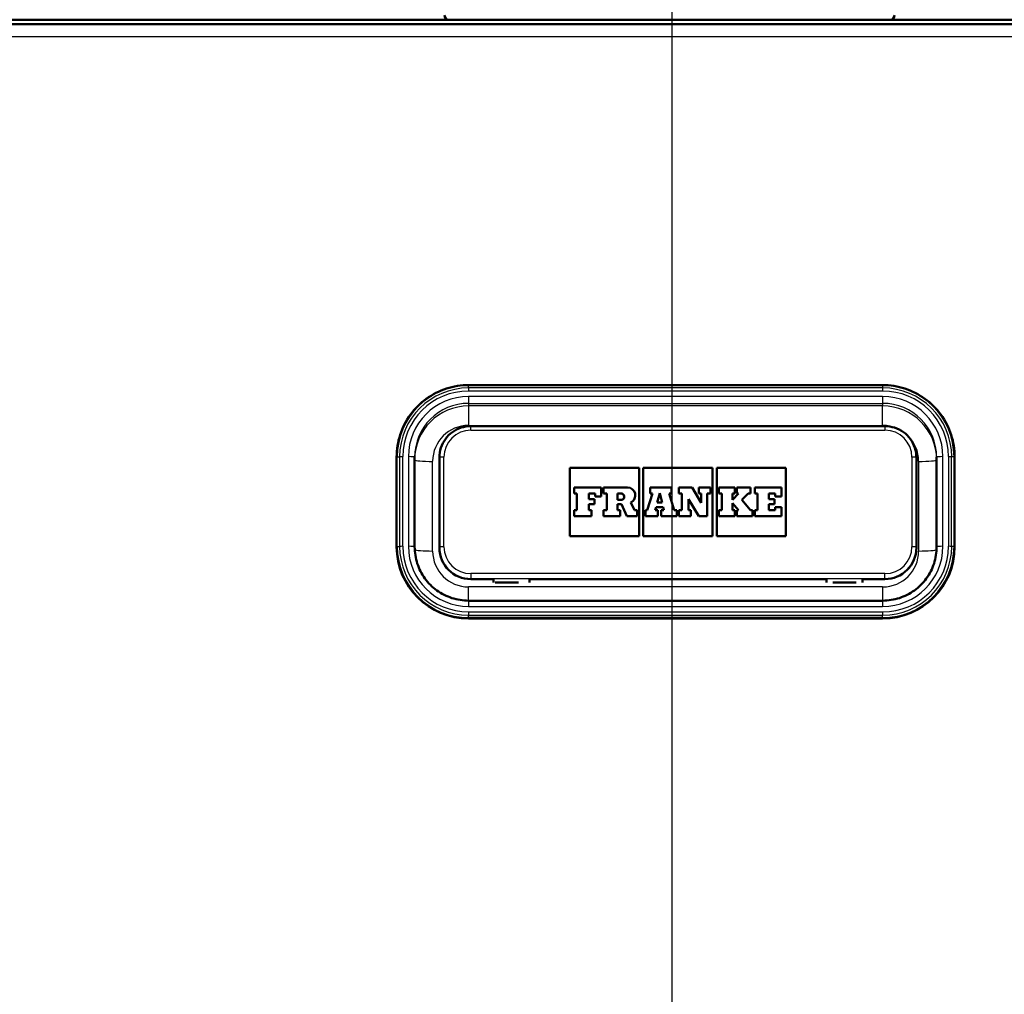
# Model space of a CAD drawing. Header units: millimetres. Extents: x 100 to 2000, y 93 to 3946.
# Tile 15 of 25: x 740 to 849, y 1648 to 1756. Entities that reach past the tile are written whole.
import ezdxf

# ---------------------------------------------------------------- set-up
doc = ezdxf.new("R2010")
doc.units = ezdxf.units.MM
doc.header["$LTSCALE"] = 10
for name, color, linetype, lineweight in [('Centerline(ISO)', 7, 'Continuous', 25), ('Hatch', 7, 'Continuous', 9), ('Visible Edges(ISO)', 7, 'Continuous', 50), ('Visible Tangent Edges(ISO)', 7, 'Continuous', 25)]:
    doc.layers.add(name, color=color, linetype=linetype, lineweight=lineweight)

msp = doc.modelspace()

# ---------------------------------------------------------------- hatches: boundary and pattern name
at = {"layer": 'Hatch'}
h = msp.add_hatch(dxfattribs=at)
h.set_pattern_fill('ANSI31', color=256, scale=254, style=0)
h.set_pattern_definition([(45, (0, 0), (-22.45064, 22.45064), [])])
edge = h.paths.add_edge_path()
edge.add_spline(control_points=[(848.94, 1540.24), (849.05, 1540.24), (849.19, 1540.22), (849.39, 1540.16), (849.49, 1540.11), (849.62, 1540.02), (849.68, 1539.96), (849.71, 1539.9), (849.71, 1539.89), (849.72, 1539.88)], knot_values=[-0.098843, -0.098843, -0.098843, -0.098843, -0.063755, -0.063755, -0.036199, -0.036199, -0.015737, -0.015737, -0.013903, -0.013903, -0.013903, -0.013903], degree=3, periodic=0)
edge.add_line((849.72, 1539.88), (849.72, 1539.88))
edge.add_spline(control_points=[(849.72, 1539.88), (850.1, 1539.98), (850.47, 1540.09), (851.64, 1540.47), (852.51, 1540.81), (854.16, 1541.66), (854.94, 1542.16), (855.86, 1542.9), (856.12, 1543.13), (856.38, 1543.38)], knot_values=[13.399476, 13.399476, 13.399476, 13.399476, 13.512876, 13.512876, 13.76756, 13.76756, 14.022244, 14.022244, 14.122446, 14.122446, 14.122446, 14.122446], degree=3, periodic=0)
edge.add_spline(control_points=[(856.38, 1543.38), (856.71, 1543.7), (857.04, 1543.99), (858.04, 1544.77), (858.81, 1545.27), (860.43, 1546.12), (861.28, 1546.47), (862.93, 1547.02), (863.9, 1547.27), (865.62, 1547.55), (866.36, 1547.63), (867.07, 1547.65)], knot_values=[4.084624, 4.084624, 4.084624, 4.084624, 4.211246, 4.211246, 4.462468, 4.462468, 4.713691, 4.713691, 4.986332, 4.986332, 5.191201, 5.191201, 5.191201, 5.191201], degree=3, periodic=0)
edge.add_spline(control_points=[(867.07, 1547.65), (898.23, 1548.89), (968.3, 1552.4)], knot_values=[25.217942, 25.217942, 25.217942, 31.229184, 31.229184, 31.229184], weights=[1.755026, 1.467803, 1.000748], degree=2, periodic=0)
edge.add_spline(control_points=[(968.3, 1552.4), (970.48, 1552.51), (972.63, 1552.97), (976.7, 1554.59), (978.58, 1555.72), (982.23, 1558.82), (983.87, 1560.88), (986.26, 1565.51), (986.99, 1568.04), (987.22, 1570.63)], knot_values=[-2.874943, -2.874943, -2.874943, -2.874943, -2.218922, -2.218922, -1.562882, -1.562882, -0.781465, -0.781465, 0, 0, 0, 0], degree=3, periodic=0)
edge.add_line((987.22, 1570.63), (1002.37, 1743.83))
edge.add_ellipse((1006.85, 1743.43), major_axis=(0.39, 4.48), ratio=1, start_angle=23.7503, end_angle=90, ccw=False)
edge.add_line((1005.41, 1747.69), (1005.41, 1748.93))
edge.add_ellipse((1006.41, 1748.93), major_axis=(0, 1), ratio=1, start_angle=0, end_angle=90, ccw=False)
edge.add_line((1006.41, 1749.93), (1008.41, 1749.93))
edge.add_line((1008.41, 1749.93), (1013.91, 1749.93))
edge.add_line((1013.91, 1749.93), (1013.91, 1755.93))
edge.add_line((1013.91, 1755.93), (998.78, 1755.93))
edge.add_ellipse((998.78, 1754.43), major_axis=(-1.5, 0), ratio=1, start_angle=270, end_angle=355)
edge.add_line((997.29, 1754.56), (981.58, 1575.04))
edge.add_spline(control_points=[(981.58, 1575.04), (981.44, 1573.41), (981.03, 1571.81), (979.71, 1568.8), (978.8, 1567.42), (976.38, 1564.77), (974.79, 1563.6), (971.25, 1561.94), (969.34, 1561.46), (967.39, 1561.36)], knot_values=[-2.156237, -2.156237, -2.156237, -2.156237, -1.664046, -1.664046, -1.171869, -1.171869, -0.585906, -0.585906, 0, 0, 0, 0], degree=3, periodic=0)
edge.add_spline(control_points=[(967.39, 1561.36), (883.4, 1557.16), (851.5, 1556.1)], knot_values=[0.008151, 0.008151, 0.008151, 8.01477, 8.01477, 8.01477], weights=[1.001265, 1.622295, 1.923134], degree=2, periodic=0)
edge.add_spline(control_points=[(851.5, 1556.1), (851.18, 1556.09), (850.85, 1556.06), (850.1, 1555.95), (849.67, 1555.85), (848.66, 1555.54), (847.94, 1555.21), (847, 1554.54), (846.58, 1554.13), (846.24, 1553.54), (846.16, 1553.36), (846.08, 1553.06), (846.06, 1552.95), (846.04, 1552.84)], knot_values=[0.687364, 0.687364, 0.687364, 0.687364, 0.77781, 0.77781, 0.896472, 0.896472, 1.095633, 1.095633, 1.243251, 1.243251, 1.297785, 1.297785, 1.328576, 1.328576, 1.328576, 1.328576], degree=3, periodic=0)
edge.add_spline(control_points=[(846.04, 1552.84), (845.91, 1551.79), (845.79, 1550.75)], knot_values=[0, 0, 0, 0.211197, 0.211197, 0.211197], weights=[1, 1.000002, 1], degree=2, periodic=0)
edge.add_spline(control_points=[(845.79, 1550.75), (845.78, 1550.66), (845.75, 1550.58), (845.64, 1550.39), (845.52, 1550.27), (845.4, 1550.19), (845.4, 1550.19), (845.39, 1550.18)], knot_values=[0.006788, 0.006788, 0.006788, 0.006788, 0.030625, 0.030625, 0.072149, 0.072149, 0.073971, 0.073971, 0.073971, 0.073971], degree=3, periodic=0)
edge.add_spline(control_points=[(845.39, 1550.18), (843.86, 1549.12), (842.37, 1548.16)], knot_values=[0, 0, 0, 0.363092, 0.363092, 0.363092], weights=[1, 1.00035, 1], degree=2, periodic=0)
edge.add_spline(control_points=[(842.37, 1548.16), (842.21, 1548.06), (841.99, 1547.97), (841.68, 1547.88), (841.54, 1547.85), (841.4, 1547.83)], knot_values=[0.075475, 0.075475, 0.075475, 0.075475, 0.133864, 0.133864, 0.172925, 0.172925, 0.172925, 0.172925], degree=3, periodic=0)
edge.add_spline(control_points=[(841.4, 1547.83), (812.41, 1543.79), (783.42, 1547.83)], knot_values=[0, 0, 0, 5.814896, 5.814896, 5.814896], weights=[1, 1.170893, 1], degree=2, periodic=0)
edge.add_spline(control_points=[(783.42, 1547.83), (783.27, 1547.85), (783.14, 1547.88), (782.82, 1547.97), (782.61, 1548.06), (782.44, 1548.16)], knot_values=[0.722312, 0.722312, 0.722312, 0.722312, 0.761373, 0.761373, 0.819762, 0.819762, 0.819762, 0.819762], degree=3, periodic=0)
edge.add_spline(control_points=[(782.44, 1548.16), (780.95, 1549.12), (779.42, 1550.18)], knot_values=[0, 0, 0, 0.363092, 0.363092, 0.363092], weights=[1, 1.00035, 1], degree=2, periodic=0)
edge.add_spline(control_points=[(779.42, 1550.18), (779.42, 1550.19), (779.41, 1550.19), (779.3, 1550.27), (779.18, 1550.39), (779.07, 1550.58), (779.04, 1550.66), (779.03, 1550.75)], knot_values=[0.774747, 0.774747, 0.774747, 0.774747, 0.776569, 0.776569, 0.818094, 0.818094, 0.841931, 0.841931, 0.841931, 0.841931], degree=3, periodic=0)
edge.add_spline(control_points=[(779.03, 1550.75), (778.9, 1551.79), (778.77, 1552.84)], knot_values=[0, 0, 0, 0.211197, 0.211197, 0.211197], weights=[1, 1.000002, 1], degree=2, periodic=0)
edge.add_spline(control_points=[(778.77, 1552.84), (778.76, 1552.95), (778.74, 1553.06), (778.65, 1553.36), (778.57, 1553.54), (778.24, 1554.13), (777.82, 1554.54), (776.88, 1555.21), (776.16, 1555.54), (775.14, 1555.85), (774.72, 1555.95), (773.96, 1556.06), (773.63, 1556.09), (773.32, 1556.1)], knot_values=[1.376063, 1.376063, 1.376063, 1.376063, 1.406853, 1.406853, 1.461388, 1.461388, 1.609005, 1.609005, 1.808166, 1.808166, 1.926828, 1.926828, 2.017274, 2.017274, 2.017274, 2.017274], degree=3, periodic=0)
edge.add_spline(control_points=[(773.32, 1556.1), (741.41, 1557.16), (657.43, 1561.36)], knot_values=[23.060243, 23.060243, 23.060243, 31.066862, 31.066862, 31.066862], weights=[1.923134, 1.622295, 1.001265], degree=2, periodic=0)
edge.add_spline(control_points=[(657.43, 1561.36), (655.79, 1561.45), (654.18, 1561.8), (651.13, 1563.01), (649.71, 1563.86), (646.97, 1566.18), (645.75, 1567.73), (643.95, 1571.2), (643.4, 1573.09), (643.23, 1575.04)], knot_values=[-2.156247, -2.156247, -2.156247, -2.156247, -1.664213, -1.664213, -1.172165, -1.172165, -0.586101, -0.586101, 0, 0, 0, 0], degree=3, periodic=0)
edge.add_line((643.23, 1575.04), (627.53, 1754.56))
edge.add_ellipse((626.03, 1754.43), major_axis=(-0.13, 1.49), ratio=1, start_angle=270, end_angle=355)
edge.add_line((626.03, 1755.93), (610.91, 1755.93))
edge.add_line((610.91, 1755.93), (610.91, 1749.93))
edge.add_line((610.91, 1749.93), (616.41, 1749.93))
edge.add_line((616.41, 1749.93), (618.41, 1749.93))
edge.add_ellipse((618.41, 1748.93), major_axis=(1, 0), ratio=1, start_angle=0, end_angle=90, ccw=False)
edge.add_line((619.41, 1748.93), (619.41, 1747.69))
edge.add_ellipse((617.96, 1743.43), major_axis=(4.26, -1.45), ratio=1, start_angle=23.7503, end_angle=90, ccw=False)
edge.add_line((622.44, 1743.83), (637.6, 1570.63))
edge.add_spline(control_points=[(637.6, 1570.63), (637.79, 1568.45), (638.33, 1566.32), (640.1, 1562.32), (641.3, 1560.47), (644.54, 1556.94), (646.66, 1555.38), (651.37, 1553.16), (653.92, 1552.53), (656.52, 1552.4)], knot_values=[-2.874931, -2.874931, -2.874931, -2.874931, -2.218701, -2.218701, -1.562492, -1.562492, -0.781209, -0.781209, 0, 0, 0, 0], degree=3, periodic=0)
edge.add_spline(control_points=[(656.52, 1552.4), (726.59, 1548.89), (757.74, 1547.65)], knot_values=[0.004811, 0.004811, 0.004811, 6.016054, 6.016054, 6.016054], weights=[1.000748, 1.467803, 1.755026], degree=2, periodic=0)
edge.add_spline(control_points=[(757.74, 1547.65), (758.45, 1547.63), (759.2, 1547.55), (760.92, 1547.27), (761.88, 1547.02), (763.54, 1546.47), (764.39, 1546.12), (766.01, 1545.27), (766.78, 1544.77), (767.77, 1543.99), (768.11, 1543.7), (768.44, 1543.38)], knot_values=[1.754904, 1.754904, 1.754904, 1.754904, 1.959774, 1.959774, 2.232414, 2.232414, 2.483637, 2.483637, 2.73486, 2.73486, 2.861481, 2.861481, 2.861481, 2.861481], degree=3, periodic=0)
edge.add_spline(control_points=[(768.44, 1543.38), (768.69, 1543.13), (768.96, 1542.9), (769.88, 1542.16), (770.66, 1541.66), (772.31, 1540.81), (773.18, 1540.47), (774.34, 1540.09), (774.72, 1539.98), (775.1, 1539.88)], knot_values=[5.517739, 5.517739, 5.517739, 5.517739, 5.617941, 5.617941, 5.872625, 5.872625, 6.127309, 6.127309, 6.24071, 6.24071, 6.24071, 6.24071], degree=3, periodic=0)
edge.add_line((775.1, 1539.88), (775.1, 1539.88))
edge.add_spline(control_points=[(775.1, 1539.88), (775.1, 1539.89), (775.1, 1539.9), (775.14, 1539.96), (775.2, 1540.02), (775.33, 1540.11), (775.43, 1540.16), (775.62, 1540.22), (775.76, 1540.24), (775.88, 1540.24)], knot_values=[0.013903, 0.013903, 0.013903, 0.013903, 0.015737, 0.015737, 0.036199, 0.036199, 0.063755, 0.063755, 0.098843, 0.098843, 0.098843, 0.098843], degree=3, periodic=0)
edge.add_line((775.88, 1540.24), (812.23, 1540.24))
edge.add_line((812.23, 1540.24), (848.94, 1540.24))
edge = h.paths.add_edge_path(flags=0)
edge.add_spline(control_points=[(780.86, 1543.14), (780.86, 1543.15), (780.86, 1543.15), (780.87, 1543.16), (780.87, 1543.16), (780.88, 1543.18), (780.89, 1543.19), (780.92, 1543.21), (780.94, 1543.22), (780.99, 1543.23), (781.02, 1543.24), (781.04, 1543.24)], knot_values=[0.000337, 0.000337, 0.000337, 0.000337, 0.001432, 0.001432, 0.00301, 0.00301, 0.007221, 0.007221, 0.013253, 0.013253, 0.021246, 0.021246, 0.021246, 0.021246], degree=3, periodic=0)
edge.add_line((781.04, 1543.24), (843.77, 1543.24))
edge.add_spline(control_points=[(843.77, 1543.24), (843.8, 1543.24), (843.83, 1543.23), (843.87, 1543.22), (843.9, 1543.21), (843.92, 1543.19), (843.94, 1543.18), (843.95, 1543.16), (843.95, 1543.16), (843.95, 1543.15), (843.95, 1543.15), (843.95, 1543.14)], knot_values=[0.063849, 0.063849, 0.063849, 0.063849, 0.071842, 0.071842, 0.077873, 0.077873, 0.082084, 0.082084, 0.083662, 0.083662, 0.084758, 0.084758, 0.084758, 0.084758], degree=3, periodic=0)
edge.add_line((843.95, 1543.14), (843.98, 1542.74))
edge.add_spline(control_points=[(843.98, 1542.74), (843.98, 1542.74), (843.98, 1542.74), (843.98, 1542.74), (843.98, 1542.73), (843.98, 1542.73), (843.97, 1542.72), (843.97, 1542.71), (843.96, 1542.7), (843.95, 1542.68), (843.92, 1542.66), (843.9, 1542.65), (843.86, 1542.64), (843.83, 1542.64), (843.8, 1542.64)], knot_values=[-0.000337, -0.000337, -0.000337, -0.000337, 0, 0, 0, 0.001433, 0.001433, 0.003011, 0.003011, 0.007221, 0.007221, 0.01325, 0.01325, 0.020612, 0.020612, 0.020612, 0.020612], degree=3, periodic=0)
edge.add_spline(control_points=[(843.8, 1542.64), (812.41, 1542.03), (781.01, 1542.64)], knot_values=[2.045394, 2.045394, 2.045394, 9.36121, 9.36121, 9.36121], weights=[1.164976, 1.395548, 1.164976], degree=2, periodic=0)
edge.add_spline(control_points=[(781.01, 1542.64), (780.99, 1542.64), (780.96, 1542.64), (780.92, 1542.65), (780.89, 1542.66), (780.87, 1542.68), (780.85, 1542.7), (780.84, 1542.71), (780.84, 1542.72), (780.84, 1542.73), (780.84, 1542.73), (780.84, 1542.74), (780.84, 1542.74), (780.84, 1542.74), (780.84, 1542.74)], knot_values=[-0.020612, -0.020612, -0.020612, -0.020612, -0.01325, -0.01325, -0.007221, -0.007221, -0.003011, -0.003011, -0.001433, -0.001433, 0, 0, 0, 0.000337, 0.000337, 0.000337, 0.000337], degree=3, periodic=0)
edge.add_line((780.84, 1542.74), (780.86, 1543.14))

# ---------------------------------------------------------------- linework, layer by layer
at = {"layer": 'Centerline(ISO)', "linetype": 'Continuous'}
msp.add_line((812.41, 832.7), (812.41, 1990.66), dxfattribs=at)
at = {"layer": 'Visible Edges(ISO)'}
for p, q in [((625.91, 1756.43), (998.91, 1756.43)), ((977.36, 1755.93), (647.45, 1755.93)), ((789.81, 1715.84), (835.81, 1715.84)), ((836.06, 1711.28), (790.06, 1711.28)), ((781.81, 1707.87), (781.81, 1697.91)), ((783.81, 1697.87), (783.81, 1707.83)), ((786.56, 1707.79), (786.56, 1697.83)), ((839.56, 1697.83), (839.56, 1707.79)), ((841.81, 1707.83), (841.81, 1697.87)), ((843.81, 1697.91), (843.81, 1707.87)), ((801.06, 1699.05), (801.06, 1706.66)), ((801.06, 1706.66), (808.75, 1706.66)), ((801.06, 1706.66), (808.75, 1706.66)), ((808.75, 1706.66), (808.75, 1699.05)), ((809.21, 1699.05), (809.21, 1706.66)), ((809.21, 1706.66), (816.9, 1706.66)), ((809.21, 1706.66), (816.9, 1706.66)), ((816.9, 1706.66), (816.9, 1699.05)), ((817.37, 1699.05), (817.37, 1706.66)), ((817.37, 1706.66), (825.06, 1706.66)), ((817.37, 1706.66), (825.06, 1706.66)), ((825.06, 1706.66), (825.06, 1699.05)), ((804.55, 1704.46), (801.55, 1704.46)), ((801.55, 1704.46), (801.55, 1703.81)), ((801.55, 1703.81), (801.84, 1703.81)), ((801.55, 1703.81), (801.55, 1703.81)), ((801.55, 1703.81), (801.84, 1703.81)), ((801.84, 1703.81), (801.84, 1701.95)), ((803.16, 1703.81), (803.85, 1703.81)), ((803.16, 1703.16), (803.16, 1703.81)), ((803.16, 1703.81), (803.85, 1703.81)), ((803.85, 1703.81), (803.85, 1703.48)), ((803.85, 1703.48), (804.55, 1703.48)), ((803.85, 1703.48), (803.85, 1703.48)), ((803.85, 1703.48), (804.55, 1703.48)), ((804.55, 1703.48), (804.55, 1704.46)), ((804.55, 1703.48), (804.55, 1703.48)), ((807.45, 1704.46), (804.81, 1704.46)), ((804.81, 1704.46), (804.81, 1703.81)), ((804.81, 1703.81), (805.15, 1703.81)), ((804.81, 1703.81), (804.81, 1703.81)), ((804.81, 1703.81), (805.15, 1703.81)), ((805.15, 1703.81), (805.15, 1701.95)), ((806.36, 1703.81), (806.73, 1703.81)), ((806.36, 1703.81), (806.73, 1703.81)), ((806.36, 1703.08), (806.36, 1703.81)), ((808.32, 1703.59), (808.32, 1703.58)), ((810.24, 1703.81), (809.66, 1701.95)), ((812.34, 1704.46), (809.98, 1704.46)), ((809.98, 1704.46), (809.98, 1703.81)), ((809.98, 1703.81), (810.24, 1703.81)), ((809.98, 1703.81), (809.98, 1703.81)), ((809.98, 1703.81), (810.24, 1703.81)), ((810.77, 1702.78), (811.05, 1703.84)), ((810.77, 1702.78), (811.05, 1703.84)), ((811.05, 1703.84), (811.31, 1702.78)), ((811.05, 1703.84), (811.31, 1702.78)), ((811.05, 1703.84), (811.05, 1703.84)), ((812.08, 1703.81), (812.34, 1703.81)), ((812.65, 1701.95), (812.08, 1703.81)), ((812.08, 1703.81), (812.34, 1703.81)), ((812.34, 1703.81), (812.34, 1704.46)), ((812.34, 1703.81), (812.34, 1703.81)), ((814.65, 1704.46), (813.18, 1704.46)), ((813.18, 1704.46), (813.18, 1703.81)), ((813.18, 1703.81), (813.49, 1703.81)), ((813.18, 1703.81), (813.18, 1703.81)), ((813.18, 1703.81), (813.49, 1703.81)), ((813.49, 1703.81), (813.49, 1701.95)), ((815.65, 1702.77), (814.65, 1704.46)), ((816.68, 1704.46), (815.39, 1704.46)), ((815.39, 1704.46), (815.39, 1703.81)), ((815.39, 1703.81), (815.65, 1703.81)), ((815.39, 1703.81), (815.39, 1703.81)), ((815.39, 1703.81), (815.65, 1703.81)), ((815.65, 1703.81), (815.65, 1702.77)), ((816.32, 1703.81), (816.68, 1703.81)), ((816.32, 1703.81), (816.68, 1703.81)), ((816.32, 1701.26), (816.32, 1703.81)), ((816.68, 1703.81), (816.68, 1704.46)), ((816.68, 1703.81), (816.68, 1703.81)), ((819.37, 1704.46), (817.59, 1704.46)), ((817.59, 1704.46), (817.59, 1703.81)), ((817.59, 1703.81), (817.93, 1703.81)), ((817.59, 1703.81), (817.59, 1703.81)), ((817.59, 1703.81), (817.93, 1703.81)), ((817.93, 1703.81), (817.93, 1701.95)), ((819.12, 1703.81), (819.37, 1703.81)), ((819.81, 1703.81), (819.12, 1703.11)), ((819.12, 1703.11), (819.12, 1703.81)), ((819.12, 1703.81), (819.37, 1703.81)), ((819.37, 1703.81), (819.37, 1704.46)), ((819.37, 1703.81), (819.37, 1703.81)), ((821.11, 1704.46), (819.61, 1704.46)), ((819.61, 1704.46), (819.61, 1703.81)), ((819.61, 1703.81), (819.81, 1703.81)), ((819.61, 1703.81), (819.61, 1703.81)), ((819.61, 1703.81), (819.81, 1703.81)), ((820.16, 1703.1), (820.85, 1703.81)), ((820.16, 1703.1), (820.85, 1703.81)), ((820.85, 1703.81), (821.11, 1703.81)), ((820.85, 1703.81), (820.85, 1703.81)), ((820.85, 1703.81), (821.11, 1703.81)), ((821.11, 1703.81), (821.11, 1704.46)), ((821.11, 1703.81), (821.11, 1703.81)), ((824.57, 1704.46), (821.61, 1704.46)), ((821.61, 1704.46), (821.61, 1703.81)), ((821.61, 1703.81), (821.92, 1703.81)), ((821.61, 1703.81), (821.61, 1703.81)), ((821.61, 1703.81), (821.92, 1703.81)), ((821.92, 1703.81), (821.92, 1701.95)), ((823.18, 1703.81), (823.87, 1703.81)), ((823.18, 1703.16), (823.18, 1703.81)), ((823.18, 1703.81), (823.87, 1703.81)), ((823.87, 1703.81), (823.87, 1703.48)), ((823.87, 1703.48), (824.57, 1703.48)), ((823.87, 1703.48), (823.87, 1703.48)), ((823.87, 1703.48), (824.57, 1703.48)), ((824.57, 1703.48), (824.57, 1704.46)), ((824.57, 1703.48), (824.57, 1703.48)), ((803.79, 1703.16), (803.16, 1703.16)), ((803.16, 1702.6), (803.79, 1702.6)), ((803.16, 1701.95), (803.16, 1702.6)), ((803.16, 1702.6), (803.79, 1702.6)), ((803.79, 1702.6), (803.79, 1703.16)), ((803.79, 1702.6), (803.79, 1702.6)), ((806.73, 1703.08), (806.36, 1703.08)), ((806.36, 1702.62), (806.79, 1702.62)), ((806.36, 1701.95), (806.36, 1702.62)), ((806.36, 1702.62), (806.79, 1702.62)), ((806.79, 1702.62), (807.39, 1701.26)), ((806.79, 1702.62), (806.79, 1702.62)), ((806.79, 1702.62), (807.39, 1701.26)), ((808.23, 1701.95), (807.83, 1702.8)), ((811.31, 1702.78), (810.77, 1702.78)), ((814.22, 1703.18), (815.37, 1701.26)), ((814.22, 1701.95), (814.22, 1703.18)), ((814.22, 1703.18), (815.37, 1701.26)), ((819.12, 1702.73), (819.81, 1701.95)), ((819.12, 1701.95), (819.12, 1702.73)), ((819.12, 1702.73), (819.81, 1701.95)), ((821.11, 1701.95), (820.16, 1703.1)), ((823.81, 1703.16), (823.18, 1703.16)), ((823.18, 1702.6), (823.81, 1702.6)), ((823.18, 1701.95), (823.18, 1702.6)), ((823.18, 1702.6), (823.81, 1702.6)), ((823.81, 1702.6), (823.81, 1703.16)), ((823.81, 1702.6), (823.81, 1702.6)), ((801.84, 1701.95), (801.55, 1701.95)), ((801.55, 1701.95), (801.55, 1701.26)), ((801.55, 1701.26), (803.45, 1701.26)), ((801.55, 1701.26), (803.45, 1701.26)), ((801.55, 1701.26), (801.55, 1701.26)), ((803.45, 1701.95), (803.16, 1701.95)), ((803.45, 1701.26), (803.45, 1701.95)), ((803.45, 1701.26), (803.45, 1701.26)), ((805.15, 1701.95), (804.81, 1701.95)), ((804.81, 1701.95), (804.81, 1701.26)), ((804.81, 1701.26), (806.66, 1701.26)), ((804.81, 1701.26), (804.81, 1701.26)), ((804.81, 1701.26), (806.66, 1701.26)), ((806.66, 1701.95), (806.36, 1701.95)), ((806.66, 1701.26), (806.66, 1701.95)), ((806.66, 1701.26), (806.66, 1701.26)), ((807.39, 1701.26), (808.52, 1701.26)), ((807.39, 1701.26), (808.52, 1701.26)), ((807.39, 1701.26), (807.39, 1701.26)), ((808.52, 1701.95), (808.23, 1701.95)), ((808.52, 1701.26), (808.52, 1701.95)), ((808.52, 1701.26), (808.52, 1701.26)), ((809.66, 1701.95), (809.44, 1701.95)), ((809.44, 1701.95), (809.44, 1701.26)), ((809.44, 1701.26), (810.84, 1701.26)), ((809.44, 1701.26), (809.44, 1701.26)), ((809.44, 1701.26), (810.84, 1701.26)), ((810.54, 1701.95), (810.63, 1702.27)), ((810.54, 1701.95), (810.63, 1702.27)), ((810.84, 1701.95), (810.54, 1701.95)), ((810.63, 1702.27), (811.43, 1702.27)), ((810.63, 1702.27), (810.63, 1702.27)), ((810.63, 1702.27), (811.43, 1702.27)), ((810.84, 1701.26), (810.84, 1701.95)), ((810.84, 1701.26), (810.84, 1701.26)), ((811.51, 1701.95), (811.19, 1701.95)), ((811.19, 1701.95), (811.19, 1701.26)), ((811.19, 1701.26), (812.94, 1701.26)), ((811.19, 1701.26), (811.19, 1701.26)), ((811.19, 1701.26), (812.94, 1701.26)), ((811.43, 1702.27), (811.51, 1701.95)), ((811.43, 1702.27), (811.43, 1702.27)), ((811.43, 1702.27), (811.51, 1701.95)), ((812.94, 1701.95), (812.65, 1701.95)), ((812.94, 1701.26), (812.94, 1701.95)), ((812.94, 1701.26), (812.94, 1701.26)), ((813.49, 1701.95), (813.18, 1701.95)), ((813.18, 1701.95), (813.18, 1701.26)), ((813.18, 1701.26), (814.49, 1701.26)), ((813.18, 1701.26), (813.18, 1701.26)), ((813.18, 1701.26), (814.49, 1701.26)), ((814.49, 1701.95), (814.22, 1701.95)), ((814.49, 1701.26), (814.49, 1701.95)), ((814.49, 1701.26), (814.49, 1701.26)), ((815.37, 1701.26), (816.32, 1701.26)), ((815.37, 1701.26), (815.37, 1701.26)), ((815.37, 1701.26), (816.32, 1701.26)), ((816.32, 1701.26), (816.32, 1701.26)), ((817.93, 1701.95), (817.59, 1701.95)), ((817.59, 1701.95), (817.59, 1701.26)), ((817.59, 1701.26), (819.37, 1701.26)), ((817.59, 1701.26), (817.59, 1701.26)), ((817.59, 1701.26), (819.37, 1701.26)), ((819.37, 1701.95), (819.12, 1701.95)), ((819.37, 1701.26), (819.37, 1701.95)), ((819.37, 1701.26), (819.37, 1701.26)), ((819.81, 1701.95), (819.61, 1701.95)), ((819.61, 1701.95), (819.61, 1701.26)), ((819.61, 1701.26), (821.33, 1701.26)), ((819.61, 1701.26), (819.61, 1701.26)), ((819.61, 1701.26), (821.33, 1701.26)), ((821.33, 1701.95), (821.11, 1701.95)), ((821.33, 1701.26), (821.33, 1701.95)), ((821.33, 1701.26), (821.33, 1701.26)), ((821.92, 1701.95), (821.61, 1701.95)), ((821.61, 1701.95), (821.61, 1701.26)), ((821.61, 1701.26), (824.57, 1701.26)), ((821.61, 1701.26), (821.61, 1701.26)), ((821.61, 1701.26), (824.57, 1701.26)), ((823.87, 1701.95), (823.18, 1701.95)), ((824.57, 1702.28), (823.87, 1702.28)), ((823.87, 1702.28), (823.87, 1701.95)), ((824.57, 1701.26), (824.57, 1702.28)), ((824.57, 1701.26), (824.57, 1701.26)), ((808.75, 1699.05), (801.06, 1699.05)), ((816.9, 1699.05), (809.21, 1699.05)), ((825.06, 1699.05), (817.37, 1699.05)), ((781.81, 1697.91), (781.81, 1697.88)), ((786.56, 1697.83), (786.56, 1697.77)), ((839.56, 1697.83), (839.56, 1697.77)), ((843.81, 1697.91), (843.81, 1697.88)), ((790.06, 1694.28), (792.56, 1694.28)), ((792.56, 1693.92), (792.56, 1694.28)), ((795.36, 1693.92), (792.76, 1693.92)), ((796.56, 1694.28), (796.56, 1693.92)), ((796.56, 1694.28), (829.56, 1694.28)), ((829.56, 1694.28), (829.56, 1693.92)), ((832.86, 1693.92), (830.26, 1693.92)), ((833.56, 1693.92), (833.56, 1694.28)), ((833.56, 1694.28), (836.06, 1694.28)), ((835.81, 1691.89), (789.81, 1691.89)), ((789.81, 1689.91), (835.81, 1689.91))]:
    msp.add_line(p, q, dxfattribs=at)
for centre, start, end in [((787.63, 1756.93), 180, 270), ((836.63, 1756.93), 270, 0)]:
    msp.add_arc(centre, 0.5, start, end, dxfattribs=at)
for centre, major_axis, start_param, end_param in [((806.73, 1703.44), (0.366, 0), 0.001195, 1.570796), ((806.73, 1703.44), (0.366, 0), 4.712389, 7.853982), ((807.45, 1703.59), (0.874, 0), 5.16581, 7.853982), ((807.45, 1703.58), (0.874, 0), 5.16623, 6.283185), ((789.81, 1697.88), (-8, 0), 0, 1.570796), ((790.06, 1697.77), (-3.5, 0), 0, 1.570796), ((835.81, 1697.88), (8, 0), 4.712389, 6.283185), ((836.06, 1697.77), (3.5, 0), 4.712389, 6.283185)]:
    msp.add_ellipse(centre, major_axis=major_axis, ratio=0.996195, start_param=start_param, end_param=end_param, dxfattribs=at)
for points, knots in [([(781.81, 1707.87), (781.81, 1708.7), (781.94, 1709.54), (782.46, 1711.12), (782.84, 1711.88), (783.83, 1713.23), (784.43, 1713.82), (785.78, 1714.81), (786.54, 1715.19), (788.13, 1715.71), (788.97, 1715.84), (789.81, 1715.84)], [0, 0, 0, 0, 0.314159, 0.314159, 0.628319, 0.628319, 0.942478, 0.942478, 1.256637, 1.256637, 1.570796, 1.570796, 1.570796, 1.570796]), ([(835.81, 1715.84), (836.65, 1715.84), (837.48, 1715.71), (839.08, 1715.19), (839.83, 1714.81), (841.19, 1713.82), (841.79, 1713.23), (842.77, 1711.88), (843.16, 1711.12), (843.68, 1709.54), (843.81, 1708.7), (843.81, 1707.87)], [1.570796, 1.570796, 1.570796, 1.570796, 1.884956, 1.884956, 2.199115, 2.199115, 2.513274, 2.513274, 2.827433, 2.827433, 3.141593, 3.141593, 3.141593, 3.141593]), ([(790.06, 1711.28), (789.69, 1711.28), (789.33, 1711.22), (788.63, 1711), (788.3, 1710.83), (787.7, 1710.4), (787.44, 1710.14), (787.01, 1709.55), (786.84, 1709.22), (786.62, 1708.52), (786.56, 1708.16), (786.56, 1707.79)], [1.570796, 1.570796, 1.570796, 1.570796, 1.884956, 1.884956, 2.199115, 2.199115, 2.513274, 2.513274, 2.827433, 2.827433, 3.141593, 3.141593, 3.141593, 3.141593]), ([(839.56, 1707.79), (839.56, 1708.16), (839.5, 1708.52), (839.27, 1709.22), (839.1, 1709.55), (838.67, 1710.14), (838.41, 1710.4), (837.82, 1710.83), (837.49, 1711), (836.79, 1711.22), (836.42, 1711.28), (836.06, 1711.28)], [0, 0, 0, 0, 0.314159, 0.314159, 0.628319, 0.628319, 0.942478, 0.942478, 1.256637, 1.256637, 1.570796, 1.570796, 1.570796, 1.570796]), ([(789.81, 1691.89), (789.18, 1691.89), (788.55, 1691.99), (787.36, 1692.38), (786.79, 1692.67), (785.77, 1693.4), (785.32, 1693.85), (784.58, 1694.86), (784.3, 1695.43), (783.91, 1696.62), (783.81, 1697.24), (783.81, 1697.87)], [4.712389, 4.712389, 4.712389, 4.712389, 5.026548, 5.026548, 5.340708, 5.340708, 5.654867, 5.654867, 5.969026, 5.969026, 6.283185, 6.283185, 6.283185, 6.283185]), ([(841.81, 1697.87), (841.81, 1697.24), (841.71, 1696.62), (841.32, 1695.43), (841.03, 1694.86), (840.29, 1693.85), (839.84, 1693.4), (838.83, 1692.67), (838.26, 1692.38), (837.07, 1691.99), (836.44, 1691.89), (835.81, 1691.89)], [3.141593, 3.141593, 3.141593, 3.141593, 3.455752, 3.455752, 3.769911, 3.769911, 4.08407, 4.08407, 4.39823, 4.39823, 4.712389, 4.712389, 4.712389, 4.712389])]:
    msp.add_open_spline(points, degree=3, knots=knots, dxfattribs=at)
at = {"layer": 'Visible Tangent Edges(ISO)'}
for p, q in [((647.45, 1754.56), (977.36, 1754.56)), ((789.81, 1715.84), (789.81, 1715.78)), ((789.81, 1715.78), (835.81, 1715.78)), ((789.81, 1715.52), (789.81, 1715.78)), ((835.81, 1715.52), (789.81, 1715.52)), ((789.81, 1715.52), (789.81, 1715.19)), ((835.81, 1715.84), (835.81, 1715.78)), ((835.81, 1715.78), (835.81, 1715.52)), ((835.81, 1715.52), (835.81, 1715.19)), ((789.81, 1715.19), (835.81, 1715.19)), ((835.81, 1714.56), (789.81, 1714.56)), ((789.81, 1714.56), (789.81, 1713.81)), ((835.81, 1714.56), (835.81, 1713.81)), ((789.81, 1713.81), (789.81, 1713.52)), ((789.81, 1713.81), (835.81, 1713.81)), ((835.81, 1713.52), (789.81, 1713.52)), ((789.81, 1713.52), (789.81, 1711.35)), ((835.81, 1713.81), (835.81, 1713.52)), ((835.81, 1711.35), (835.81, 1713.52)), ((789.81, 1711.35), (835.81, 1711.35)), ((790.06, 1710.83), (790.06, 1711.28)), ((836.06, 1711.28), (836.06, 1710.83)), ((790.06, 1710.83), (836.06, 1710.83)), ((781.87, 1697.91), (781.87, 1707.88)), ((781.87, 1707.88), (782.14, 1707.88)), ((782.14, 1707.88), (782.14, 1697.92)), ((782.48, 1697.93), (782.48, 1707.89)), ((783.11, 1707.89), (783.11, 1697.93)), ((787.06, 1697.88), (787.06, 1707.84)), ((839.06, 1707.84), (839.06, 1697.88)), ((842.51, 1697.93), (842.51, 1707.89)), ((843.13, 1707.89), (843.13, 1697.93)), ((843.74, 1707.88), (843.47, 1707.88)), ((843.47, 1697.92), (843.47, 1707.88)), ((843.74, 1707.88), (843.74, 1697.91)), ((785.81, 1697.4), (785.81, 1707.37)), ((839.81, 1707.37), (839.81, 1697.4)), ((806.73, 1703.81), (806.73, 1703.81)), ((781.87, 1697.91), (782.14, 1697.92)), ((843.74, 1697.91), (843.47, 1697.92)), ((790.06, 1694.89), (790.06, 1694.34)), ((836.06, 1694.89), (790.06, 1694.89)), ((836.06, 1694.34), (836.06, 1694.89)), ((790.06, 1694.34), (836.06, 1694.34)), ((790.06, 1694.34), (790.06, 1694.28)), ((836.06, 1694.34), (836.06, 1694.28)), ((835.81, 1693.42), (789.81, 1693.42)), ((789.81, 1691.89), (789.81, 1693.42)), ((835.81, 1693.42), (835.81, 1691.89)), ((789.81, 1691.89), (789.81, 1691.25)), ((835.81, 1691.89), (835.81, 1691.25)), ((789.81, 1691.25), (835.81, 1691.25)), ((789.81, 1690.63), (789.81, 1690.29)), ((835.81, 1690.63), (789.81, 1690.63)), ((789.81, 1690.01), (789.81, 1690.29)), ((789.81, 1690.29), (835.81, 1690.29)), ((835.81, 1690.63), (835.81, 1690.29)), ((835.81, 1690.01), (835.81, 1690.29)), ((789.81, 1690.01), (789.81, 1689.94)), ((835.81, 1690.01), (789.81, 1690.01)), ((789.81, 1689.94), (835.81, 1689.94)), ((789.81, 1689.94), (789.81, 1689.91)), ((835.81, 1690.01), (835.81, 1689.94)), ((835.81, 1689.94), (835.81, 1689.91))]:
    msp.add_line(p, q, dxfattribs=at)
for centre, major_axis, ratio, start_param, end_param in [((789.81, 1707.88), (-7.93, 0), 0.996195, 4.712389, 6.283185), ((789.81, 1707.88), (-7.67, 0), 0.996195, 4.712389, 6.283185), ((835.81, 1707.88), (7.93, 0), 0.996195, 0, 1.570796), ((835.81, 1707.88), (7.67, 0), 0.996195, 0, 1.570796), ((789.81, 1707.89), (-7.32, 0), 0.996195, 4.712389, 6.283185), ((789.81, 1707.89), (-6.7, 0), 0.996195, 4.712389, 6.283185), ((835.81, 1707.89), (7.32, 0), 0.996195, 0, 1.570796), ((835.81, 1707.89), (6.7, 0), 0.996195, 0, 1.570796), ((789.81, 1707.83), (-6, 0), 0.996195, 4.712389, 6.283185), ((789.81, 1707.54), (-6, 0), 0.996195, 4.712389, 6.283185), ((835.81, 1707.83), (6, 0), 0.996195, 0, 1.570796), ((835.81, 1707.54), (6, 0), 0.996195, 0, 1.570796), ((789.81, 1707.37), (-4, 0), 0.996195, 4.712389, 6.283185), ((835.81, 1707.37), (4, 0), 0.996195, 0, 1.570796), ((790.06, 1707.84), (-3, 0), 0.996195, 4.712389, 6.283185), ((836.06, 1707.84), (3, 0), 0.996195, 0, 1.570796), ((781.91, 1707.87), (-0.1, 0), 0.087156, 5.061455, 6.283185), ((782.48, 1707.8), (-1, 0), 0.087156, 4.712389, 5.061455), ((783.11, 1707.83), (0.7, 0), 0.087156, 0, 1.570796), ((787.06, 1707.79), (-0.5, 0), 0.087156, 4.712389, 6.283185), ((839.06, 1707.79), (0.5, 0), 0.087156, 0, 1.570796), ((842.51, 1707.83), (-0.7, 0), 0.087156, 4.712389, 6.283185), ((843.13, 1707.8), (1, 0), 0.087156, 1.22173, 1.570796), ((843.71, 1707.87), (0.1, 0), 0.087156, 0, 1.22173), ((785.81, 1707.54), (-2, 0), 0.087156, 0, 1.570796), ((839.81, 1707.54), (2, 0), 0.087156, 4.712389, 6.283185), ((782.48, 1697.84), (1, 0), 0.087156, 1.570796, 1.919862), ((789.81, 1697.93), (-7.32, 0), 0.996195, 0, 1.570796), ((789.81, 1697.93), (-6.7, 0), 0.996195, 0, 1.570796), ((783.11, 1697.87), (0.7, 0), 0.087156, 0, 1.570796), ((835.81, 1697.93), (7.32, 0), 0.996195, 4.712389, 6.283185), ((835.81, 1697.93), (6.7, 0), 0.996195, 4.712389, 6.283185), ((842.51, 1697.87), (-0.7, 0), 0.087156, 4.712389, 6.283185), ((843.13, 1697.84), (-1, 0), 0.087156, 4.363323, 4.712389), ((781.91, 1697.91), (-0.1, 0), 0.087156, 5.061455, 6.283185), ((789.81, 1697.91), (-8, 0), 0.996195, 0, 1.570796), ((789.81, 1697.91), (-7.93, 0), 0.996195, 0, 1.570796), ((789.81, 1697.92), (-7.67, 0), 0.996195, 0, 1.570796), ((785.81, 1697.58), (-2, 0), 0.087156, 0.087873, 1.570796), ((789.81, 1697.4), (-4, 0), 0.996195, 0, 1.570796), ((787.06, 1697.83), (-0.5, 0), 0.087156, 4.712389, 6.283185), ((790.06, 1697.83), (-3.5, 0), 0.996195, 0, 1.570796), ((790.06, 1697.88), (-3, 0), 0.996195, 0, 1.570796), ((835.81, 1697.92), (7.67, 0), 0.996195, 4.712389, 6.283185), ((835.81, 1697.91), (7.93, 0), 0.996195, 4.712389, 6.283185), ((835.81, 1697.91), (8, 0), 0.996195, 4.712389, 6.283185), ((835.81, 1697.4), (4, 0), 0.996195, 4.712389, 6.283185), ((836.06, 1697.88), (3, 0), 0.996195, 4.712389, 6.283185), ((836.06, 1697.83), (3.5, 0), 0.996195, 4.712389, 6.283185), ((839.06, 1697.83), (0.5, 0), 0.087156, 0, 1.570796), ((839.81, 1697.58), (2, 0), 0.087156, 4.712389, 6.195313), ((843.71, 1697.91), (0.1, 0), 0.087156, 0, 1.22173)]:
    msp.add_ellipse(centre, major_axis=major_axis, ratio=ratio, start_param=start_param, end_param=end_param, dxfattribs=at)

doc.saveas('drawing.dxf')
